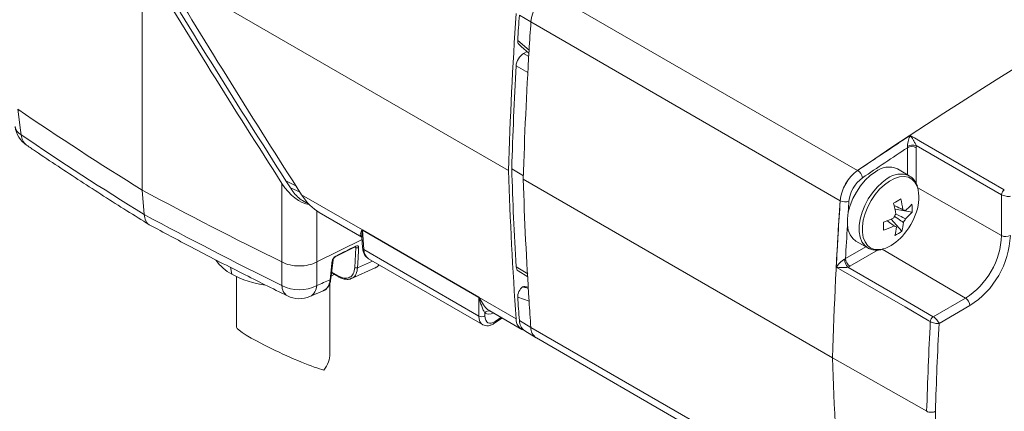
# Model space of a CAD drawing. Header units: millimetres. Extents: x 5 to 415, y 5 to 292.
# Tile 3 of 57: x 43 to 90, y 37 to 55. Entities that reach past the tile are written whole.
import ezdxf

# ---------------------------------------------------------------- set-up
doc = ezdxf.new("R2010")
doc.units = ezdxf.units.MM

msp = doc.modelspace()

# ---------------------------------------------------------------- linework, layer by layer
at = {"color": 7, "linetype": 'Continuous', "lineweight": 15}
for p, q in [((48.918, 47.166), (48.918, 58.281)), ((49.868, 57.733), (66.551, 48.102)), ((83.351, 48.11), (68.466, 56.703)), ((67.627, 55.247), (67.071, 55.578)), ((82.512, 46.654), (67.627, 55.247)), ((66.993, 54.364), (67.54, 53.887)), ((67.266, 47.856), (66.705, 48.191)), ((85.837, 47.851), (85.264, 48.182)), ((55.644, 43.71), (55.644, 47.484)), ((82.143, 39.101), (67.259, 47.694)), ((85.853, 47.842), (85.837, 47.851)), ((49.012, 45.991), (48.918, 47.166)), ((56.594, 46.936), (59.515, 45.249)), ((90.279, 44.98), (90.279, 46.942)), ((56.862, 46.523), (56.958, 46.479)), ((57.436, 46.092), (59.492, 44.905)), ((85.975, 46.099), (85.152, 46.245)), ((85.481, 45.193), (84.965, 45.77)), ((59.524, 45.248), (65.123, 42.015)), ((65.124, 42.008), (59.524, 45.24)), ((59.524, 45.24), (59.583, 44.307)), ((57.324, 43.708), (59.5, 44.782)), ((59.491, 44.923), (59.525, 44.382)), ((59.492, 44.919), (59.492, 44.927)), ((83.265, 44.717), (83.837, 44.387)), ((58.213, 43.957), (59.17, 44.431)), ((59.15, 43.439), (59.195, 44.402)), ((59.583, 44.307), (65.121, 41.11)), ((83.792, 44.416), (83.837, 44.387)), ((58.001, 42.893), (58.103, 43.81)), ((59.818, 43.862), (65.3, 40.697)), ((58.034, 43.189), (58.36, 43.002)), ((58.998, 42.919), (60.128, 43.432)), ((67.014, 43.281), (67.479, 42.995)), ((53.457, 43.005), (53.457, 40.574)), ((57.957, 39.304), (57.957, 42.708)), ((58.165, 43.114), (58.028, 43.04)), ((56.993, 42.049), (57.631, 42.324)), ((67.497, 42.497), (67.335, 42.525)), ((65.121, 41.11), (65.124, 42.008)), ((65.133, 42.006), (66.92, 40.974)), ((67.54, 41.825), (66.993, 42.023)), ((86.991, 41.079), (88.544, 41.976)), ((65.416, 41.247), (65.416, 41.118)), ((65.643, 41.354), (67.186, 40.463)), ((65.645, 41.357), (65.666, 41.342)), ((88.755, 41.61), (87.268, 40.752)), ((65.873, 40.768), (66.231, 41.015)), ((67.627, 40.566), (67.071, 40.899)), ((67.327, 40.398), (67.886, 40.06)), ((82.512, 31.973), (67.627, 40.566)), ((67.894, 40.055), (82.778, 31.462)), ((86.674, 36.53), (82.143, 39.101))]:
    msp.add_line(p, q, dxfattribs=at)
at = {"color": 144, "linetype": 'Continuous', "lineweight": 0}
for p, q in [((67.268, 53.727), (67.443, 53.828)), ((83.353, 48.109), (83.351, 48.11)), ((55.835, 47.613), (56.052, 47.275)), ((82.514, 46.653), (82.512, 46.654)), ((85.494, 46.24), (85.106, 46.427))]:
    msp.add_line(p, q, dxfattribs=at)
at = {"color": 8, "linetype": 'Continuous', "lineweight": 15}
for p, q in [((67.268, 53.727), (67.522, 53.581)), ((67.486, 52.813), (66.915, 53.142)), ((85.751, 47.901), (85.751, 49.201)), ((86.174, 49.203), (86.174, 47.468)), ((56.321, 47.362), (55.835, 47.613)), ((56.052, 47.275), (56.517, 47.058)), ((86.244, 47.269), (90.279, 44.98)), ((57.324, 46.162), (57.324, 43.708)), ((59.517, 45.245), (59.524, 45.241)), ((59.195, 44.402), (59.156, 44.424)), ((82.767, 43.868), (83.751, 44.436)), ((84.336, 44.286), (82.978, 43.502)), ((84.537, 44.33), (88.544, 41.976)), ((59.286, 43.432), (60.002, 43.755)), ((53.165, 43.453), (53.232, 43.124)), ((58.037, 43.218), (58.339, 43.045)), ((67.472, 43.138), (66.915, 43.482)), ((65.912, 40.853), (66.186, 41.041))]:
    msp.add_line(p, q, dxfattribs=at)
at = {"color": 7, "linetype": 'Continuous', "lineweight": 15, "flags": 128}
for points in [[(67.055, 54.165), (67.165, 54.069), (67.532, 53.75)], [(42.928, 51.051), (43.069, 50.047), (43.101, 49.821)], [(85.881, 49.792), (86.093, 49.67), (86.379, 49.505), (87.52, 48.847), (90.41, 47.18)], [(90.279, 46.942), (88.225, 48.126), (86.164, 49.314)], [(59.331, 44.395), (59.324, 44.242), (59.295, 43.631), (59.286, 43.432)], [(55.647, 42.579), (55.647, 42.787), (55.647, 43.708)], [(57.321, 43.707), (57.322, 42.785), (57.322, 42.577)], [(57.966, 42.854), (57.984, 43.012), (58.054, 43.644), (58.068, 43.77)], [(86.85, 40.845), (86.777, 40.887), (85.636, 41.546), (82.535, 43.338), (82.323, 43.461)], [(82.879, 43.456), (84.939, 42.266), (86.991, 41.079)]]:
    msp.add_lwpolyline(points, dxfattribs=at)
at = {"color": 144, "linetype": 'Continuous', "lineweight": 0, "flags": 128}
msp.add_lwpolyline([(84.205, 48.047), (83.954, 47.863), (83.712, 47.634), (83.489, 47.367), (83.29, 47.071), (83.123, 46.754), (82.992, 46.428), (82.902, 46.102), (82.856, 45.788), (82.856, 45.494), (82.9, 45.232), (82.989, 45.009), (83.118, 44.832), (83.265, 44.717)], dxfattribs=at)
at = {"color": 8, "linetype": 'Continuous', "lineweight": 15, "flags": 128}
for points in [[(84.778, 47.716), (84.526, 47.533), (84.285, 47.304), (84.061, 47.037), (83.863, 46.74), (83.695, 46.423), (83.565, 46.097), (83.475, 45.771), (83.429, 45.457), (83.428, 45.164), (83.473, 44.901), (83.561, 44.678), (83.691, 44.501), (83.792, 44.416)], [(84.881, 47.6), (84.639, 47.423), (84.406, 47.203), (84.191, 46.945), (83.999, 46.659), (83.838, 46.354), (83.712, 46.039), (83.625, 45.725), (83.581, 45.422), (83.58, 45.139), (83.623, 44.886), (83.709, 44.671), (83.833, 44.5), (83.994, 44.38), (84.184, 44.313), (84.399, 44.303), (84.572, 44.332)], [(86.228, 47.318), (86.217, 47.347), (86.111, 47.541), (85.968, 47.687), (85.792, 47.781), (85.588, 47.82), (85.364, 47.802), (85.126, 47.728), (84.881, 47.6)], [(82.935, 46.634), (82.912, 46.287), (82.899, 46.088)], [(83.837, 44.387), (83.857, 44.376), (83.98, 44.325)]]:
    msp.add_lwpolyline(points, dxfattribs=at)
at = {"color": 7, "linetype": 'Continuous', "lineweight": 15}
for centre, radius, start, end in [((206.089, -132.67), 218.509, 115.82056, 124.17406), ((69.663, 55.044), 2.046, 125.7994, 174.3047), ((266.996, 42.103), 200.535, 176.12502, 178.28575), ((272.616, 41.696), 206.013, 176.13627, 176.47463), ((273.063, 41.372), 205.903, 176.1362, 176.51521), ((266.549, 41.742), 199.379, 176.5077, 178.28954), ((137.607, 190.511), 168.562, 235.82849, 238.25435), ((44.087, 50.398), 1.3, 187.998, 235.8451), ((219.894, -154.268), 244.131, 123.29406, 124.00692), ((86.028, 48.746), 0.585, 76.6217, 118.4897), ((220.148, -154.665), 244.181, 123.39443, 124.00659), ((85.964, 48.791), 0.462, 62.9222, 117.3664), ((235.054, 53.245), 168.581, 181.74833, 184.17415), ((83.086, 47.687), 0.499, 7.7106, 57.7064), ((236.861, 52.885), 169.682, 181.75312, 183.73724), ((84.501, 46.478), 1.574, 125.7994, 174.3047), ((143.932, 223.751), 200.524, 241.71693, 243.87763), ((84.378, 46.795), 1.923, 339.6188, 15.7801), ((90.593, 46.924), 0.315, 125.4523, 176.8123), ((282.588, 33.102), 200.535, 176.12502, 178.28575), ((286.373, 32.879), 204.324, 176.13456, 177.03128), ((82.745, 47.094), 0.498, 242.3204, 292.4797), ((81.796, 52.161), 6.52, 300.2851, 303.8011), ((81.224, 45.459), 4.006, 7.9033, 15.5136), ((81.563, 45.671), 4.006, 7.9033, 15.5136), ((83.831, 46.211), 2.148, 357.0092, 7.2575), ((83.133, 47.103), 3.2, 317.7931, 342.2122), ((85.521, 46.066), 0.156, 42.051, 86.2812), ((84.277, 47.541), 2.228, 308.0976, 319.677), ((83.335, 49.403), 3.981, 288.3805, 296.2395), ((77.804, 45.18), 6.8, 0.5171, 3.7496), ((83.545, 45.747), 2.014, 344.0297, 356.074), ((84.928, 46.066), 0.775, 323.8619, 338.9237), ((83.349, 49.019), 3.981, 288.3805, 296.2395), ((84.094, 47.031), 2.303, 297.0596, 307.0266), ((83.978, 46.232), 1.99, 287.3569, 320.026), ((86.529, 45.142), 3.753, 302.4764, 357.5236), ((86.505, 45.156), 4.2, 302.3869, 357.6131), ((90.489, 45.391), 0.462, 242.9222, 297.3664), ((-49.643, 262.955), 244.091, 296.22838, 296.47932), ((54.371, 45.207), 2.375, 216.532, 241.3355), ((83.298, 43.857), 0.58, 181.4973, 223.7695), ((83.229, 43.89), 0.462, 182.6294, 237.0819), ((55.447, 47.148), 4.593, 241.1727, 262.5229), ((59.225, 43.56), 0.141, 238.2991, 295.8226), ((56.486, 44.175), 1.803, 242.2696, 297.6234), ((56.486, 43.241), 1.3, 243.8391, 293.0442), ((230.092, 52.838), 163.457, 183.79386, 184.18865), ((230.774, 52.514), 163.584, 183.7467, 184.18855), ((88.293, 41.589), 0.462, 2.6294, 57.0819), ((65.262, 41.359), 0.286, 240.4053, 302.4824), ((67.479, 40.947), 0.559, 177.2077, 251.0607), ((67.682, 40.895), 0.61, 179.5933, 234.4607), ((284.309, 30.641), 197.723, 177.04187, 178.29314), ((87.163, 40.816), 0.315, 123.1769, 174.7933), ((68.216, 40.548), 0.589, 178.2177, 236.8225), ((284.368, 30.645), 197.359, 177.06457, 178.29073), ((250.646, 44.244), 168.581, 181.74833, 184.17415), ((257.973, 41.787), 170.957, 181.76162, 183.11098)]:
    msp.add_arc(centre, radius, start, end, dxfattribs=at)
at = {"color": 144, "linetype": 'Continuous', "lineweight": 0}
for centre, radius, start, end in [((264.731, 42.28), 198.114, 176.8573, 178.29052), ((237.114, 53.423), 170.489, 181.75865, 183.34278), ((84.548, 46.451), 2.046, 125.7994, 174.3047), ((84.549, 46.45), 2.046, 125.7994, 174.3047), ((84.848, 47.226), 1.043, 66.4551, 128.0487), ((84.263, 47.924), 2.228, 308.0976, 319.677), ((85.818, 45.553), 0.775, 143.8619, 158.9237), ((59.31, 45.14), 0.232, 25.2147, 27.9176), ((59.352, 45.235), 0.172, 1.7483, 4.1729), ((85.225, 45.553), 0.156, 222.051, 266.2812), ((83.206, 45.535), 2.014, 344.0297, 356.074), ((59.147, 44.469), 0.0444, 302.5018, 1.8374), ((59.269, 44.522), 0.141, 238.2997, 295.8166), ((64.951, 42.002), 0.172, 1.7483, 4.1729), ((64.88, 42.245), 0.348, 315.6394, 316.6618)]:
    msp.add_arc(centre, radius, start, end, dxfattribs=at)
at = {"color": 8, "linetype": 'Continuous', "lineweight": 15}
for centre, radius, start, end in [((43.352, 50.324), 0.562, 190.9072, 243.5022), ((43.742, 49.835), 0.641, 181.2606, 233.2225), ((85.421, 46.895), 1.043, 66.4551, 128.0487), ((285.846, 32.915), 203.373, 176.46505, 176.91273), ((59.62, 44.396), 0.0956, 188.2694, 247.6498), ((58.051, 43.82), 0.0528, 288.8839, 349.638), ((58.191, 43.993), 0.0417, 299.33, 3.8872), ((57.949, 42.904), 0.053, 288.943, 348.7403), ((58.384, 43.041), 0.0453, 174.565, 246.7046), ((56.213, 42.555), 0.567, 177.5467, 238.0268), ((56.7, 42.592), 0.622, 298.2764, 358.6199), ((65.588, 41.172), 0.187, 69.4165, 156.642), ((65.81, 40.849), 0.102, 307.5963, 2.1938)]:
    msp.add_arc(centre, radius, start, end, dxfattribs=at)
at = {"color": 7, "linetype": 'Continuous', "lineweight": 15}
for centre, major_axis, ratio, start_param, end_param in [((182.249, 146.393), (-138.245, 239.434), 0.577335, 1.605662, 1.651726), ((183.199, 145.844), (-138.245, 239.434), 0.577335, 1.605662, 1.651726), ((56.486, 48.142), (-0.919, 1.592), 0.577335, 1.651726, 2.730281), ((57.436, 47.593), (-0.919, 1.592), 0.577335, 1.651726, 2.356235), ((60.339, 44.716), (0.535, 0.846), 0.633362, 3.131311, 3.167212), ((67.17, 42.148), (0.209, 0.362), 0.55294, 0.200831, 0.604322), ((65.932, 41.495), (0.372, 0.709), 0.506008, 2.370428, 3.906318), ((55.707, 39.541), (2.248, -1.044), 0.097284, 3.186758, 5.811889), ((55.707, 39.062), (2.23, 0.444), 0.670534, 5.63408, 6.150542)]:
    msp.add_ellipse(centre, major_axis=major_axis, ratio=ratio, start_param=start_param, end_param=end_param, dxfattribs=at)
at = {"color": 8, "linetype": 'Continuous', "lineweight": 15}
for centre, major_axis, ratio, start_param, end_param in [((60.339, 44.716), (0.535, 0.846), 0.633362, 2.416639, 3.131311), ((66.106, 42.58), (0.697, 1.329), 0.506008, 3.1524, 3.653096), ((65.779, 41.575), (0.471, 0.883), 0.520363, 2.373738, 3.147381)]:
    msp.add_ellipse(centre, major_axis=major_axis, ratio=ratio, start_param=start_param, end_param=end_param, dxfattribs=at)
at = {"color": 144, "linetype": 'Continuous', "lineweight": 0}
for points in [[(55.835, 47.613), (53.549, 51.177), (51.31, 54.772), (49.119, 58.397)], [(85.637, 46.171), (85.602, 46.188), (85.567, 46.205), (85.532, 46.222)]]:
    msp.add_open_spline(points, degree=3, dxfattribs=at)
at = {"color": 7, "linetype": 'Continuous', "lineweight": 15}
for points, knots in [([(67.057, 54.168), (67.053, 54.17), (67.026, 54.185), (66.997, 54.25), (66.994, 54.325), (66.993, 54.364)], [0, 0, 0, 0, 0.083642, 0.522692, 1, 1, 1, 1]), ([(85.749, 49.26), (85.744, 49.31), (85.751, 49.368), (85.77, 49.471), (85.782, 49.518), (85.822, 49.65), (85.851, 49.726), (85.881, 49.792)], [0, 0, 0, 0, 0.25, 0.25, 0.5, 0.5, 1, 1, 1, 1]), ([(86.164, 49.314), (86.154, 49.34), (86.142, 49.365), (86.119, 49.415), (86.107, 49.438), (86.072, 49.505), (86.048, 49.547), (85.976, 49.664), (85.928, 49.732), (85.881, 49.792)], [0, 0, 0, 0, 0.125, 0.125, 0.25, 0.25, 0.5, 0.5, 1, 1, 1, 1]), ([(43.359, 49.323), (43.503, 49.225), (44.359, 48.642), (45.958, 47.589), (47.786, 46.412), (48.905, 45.722), (49.271, 45.497)], [0, 0, 0, 0, 0.074999, 0.447266, 0.81936, 1, 1, 1, 1]), ([(86.225, 47.355), (86.222, 47.364), (86.199, 47.456), (86.113, 47.597), (85.99, 47.753), (85.889, 47.812), (85.852, 47.834)], [0, 0, 0, 0, 0.0412895, 0.4180497, 0.7846841, 1, 1, 1, 1]), ([(90.279, 46.942), (90.336, 46.909), (90.416, 46.882), (90.573, 46.855), (90.647, 46.855), (90.701, 46.866)], [0, 0, 0, 0, 0.5, 0.5, 1, 1, 1, 1]), ([(49.294, 45.487), (49.283, 45.49), (49.189, 45.514), (49.073, 45.678), (49.032, 45.887), (49.012, 45.991)], [0, 0, 0, 0, 0.059853, 0.529924, 1, 1, 1, 1]), ([(85.106, 46.428), (85.209, 46.378), (85.351, 46.31), (85.493, 46.241), (85.531, 46.222)], [0, 0, 0, 0, 0.730155, 1, 1, 1, 1]), ([(85.192, 46.009), (85.304, 45.956), (85.457, 45.882), (85.61, 45.808), (85.651, 45.788)], [0, 0, 0, 0, 0.727699, 1, 1, 1, 1]), ([(85.554, 45.609), (85.516, 45.635), (85.373, 45.73), (85.231, 45.826), (85.128, 45.896)], [0, 0, 0, 0, 0.271253, 1, 1, 1, 1]), ([(49.292, 45.482), (49.955, 45.127), (51.423, 44.341), (53.631, 43.205), (55.189, 42.434), (55.914, 42.075)], [0, 0, 0, 0, 0.305979, 0.676927, 1, 1, 1, 1]), ([(59.525, 44.382), (59.529, 44.343), (59.539, 44.243), (59.592, 44.097), (59.678, 43.961), (59.76, 43.906), (59.796, 43.882)], [0, 0, 0, 0, 0.186088, 0.487571, 0.777274, 1, 1, 1, 1]), ([(83.787, 44.426), (83.803, 44.412), (83.874, 44.355), (84.029, 44.3), (84.241, 44.271), (84.412, 44.279), (84.51, 44.31), (84.532, 44.317)], [0, 0, 0, 0, 0.083547, 0.361866, 0.638679, 0.920185, 1, 1, 1, 1]), ([(57.321, 43.707), (57.204, 43.645), (57.073, 43.598), (56.786, 43.533), (56.636, 43.517), (56.179, 43.517), (55.881, 43.585), (55.647, 43.708)], [0, 0, 0, 0, 0.25, 0.25, 0.5, 0.5, 1, 1, 1, 1]), ([(58.233, 43.996), (58.194, 43.976), (58.154, 43.941), (58.093, 43.858), (58.073, 43.811), (58.068, 43.77)], [0, 0, 0, 0, 0.5, 0.5, 1, 1, 1, 1]), ([(58.104, 43.81), (58.104, 43.812), (58.104, 43.817), (58.109, 43.838), (58.123, 43.868), (58.146, 43.901), (58.173, 43.93), (58.197, 43.949), (58.208, 43.954), (58.212, 43.956)], [0, 0, 0, 0, 0.040047, 0.19549, 0.363886, 0.546065, 0.739856, 0.909195, 1, 1, 1, 1]), ([(82.718, 43.842), (82.671, 43.822), (82.624, 43.786), (82.545, 43.718), (82.511, 43.684), (82.416, 43.583), (82.365, 43.52), (82.323, 43.461)], [0, 0, 0, 0, 0.25, 0.25, 0.5, 0.5, 1, 1, 1, 1]), ([(58.339, 43.045), (58.55, 42.925), (58.753, 42.898), (58.975, 43.007), (59.035, 43.066), (59.121, 43.227), (59.145, 43.325), (59.15, 43.439)], [0, 0, 0, 0, 0.5, 0.5, 0.75, 0.75, 1, 1, 1, 1]), ([(60.118, 43.427), (60.133, 43.432), (60.203, 43.454), (60.272, 43.507), (60.311, 43.564), (60.317, 43.573)], [0, 0, 0, 0, 0.194542, 0.876176, 1, 1, 1, 1]), ([(82.879, 43.456), (82.852, 43.452), (82.824, 43.448), (82.77, 43.444), (82.744, 43.442), (82.667, 43.439), (82.619, 43.439), (82.482, 43.443), (82.399, 43.45), (82.323, 43.461)], [0, 0, 0, 0, 0.125, 0.125, 0.25, 0.25, 0.5, 0.5, 1, 1, 1, 1]), ([(57.628, 42.323), (57.645, 42.328), (57.717, 42.35), (57.818, 42.44), (57.921, 42.587), (57.981, 42.742), (57.992, 42.855), (57.996, 42.896)], [0, 0, 0, 0, 0.077706, 0.332753, 0.588028, 0.846103, 1, 1, 1, 1]), ([(58.36, 43.003), (58.423, 42.971), (58.552, 42.904), (58.742, 42.869), (58.901, 42.873), (58.982, 42.915), (59.011, 42.93)], [0, 0, 0, 0, 0.272258, 0.558774, 0.842173, 1, 1, 1, 1]), ([(66.993, 42.023), (66.988, 42.102), (67.009, 42.196), (67.095, 42.376), (67.159, 42.458), (67.228, 42.511)], [0, 0, 0, 0, 0.5, 0.5, 1, 1, 1, 1]), ([(67.228, 42.511), (67.261, 42.503), (67.327, 42.488), (67.419, 42.465), (67.478, 42.45), (67.505, 42.444)], [0, 0, 0, 0, 0.357601, 0.715209, 1, 1, 1, 1]), ([(65.416, 41.247), (65.392, 41.289), (65.364, 41.341), (65.311, 41.455), (65.285, 41.516), (65.236, 41.646), (65.213, 41.714), (65.181, 41.819), (65.171, 41.854), (65.156, 41.909), (65.151, 41.927), (65.144, 41.955), (65.141, 41.964), (65.136, 41.983), (65.133, 41.992), (65.129, 42.002)], [0, 0, 0, 0, 0.25, 0.25, 0.5, 0.5, 0.75, 0.75, 0.875, 0.875, 0.9375, 0.9375, 0.96875, 0.96875, 1, 1, 1, 1]), ([(65.318, 40.691), (65.357, 40.674), (65.441, 40.636), (65.586, 40.641), (65.733, 40.682), (65.826, 40.74), (65.873, 40.768)], [0, 0, 0, 0, 0.221218, 0.476043, 0.740987, 1, 1, 1, 1]), ([(86.85, 40.845), (86.908, 40.812), (86.987, 40.783), (87.142, 40.749), (87.215, 40.744), (87.268, 40.752)], [0, 0, 0, 0, 0.5, 0.5, 1, 1, 1, 1]), ([(86.991, 41.079), (87.049, 41.046), (87.111, 40.991), (87.214, 40.868), (87.251, 40.804), (87.268, 40.752)], [0, 0, 0, 0, 0.5, 0.5, 1, 1, 1, 1]), ([(86.674, 36.53), (86.731, 36.498), (86.808, 36.48), (86.964, 36.481), (87.042, 36.5), (87.097, 36.531)], [0, 0, 0, 0, 0.5, 0.5, 1, 1, 1, 1])]:
    msp.add_open_spline(points, degree=3, knots=knots, dxfattribs=at)
at = {"color": 144, "linetype": 'Continuous', "lineweight": 0}
for points, knots in [([(66.915, 53.142), (66.921, 53.248), (66.961, 53.37), (67.091, 53.584), (67.178, 53.675), (67.268, 53.727)], [0, 0, 0, 0, 0.5, 0.5, 1, 1, 1, 1]), ([(56.863, 46.538), (56.762, 46.588), (56.489, 46.726), (56.227, 47.016), (56.082, 47.231), (56.052, 47.275)], [0, 0, 0, 0, 0.314697, 0.859371, 1, 1, 1, 1]), ([(85.109, 45.448), (85.074, 45.472), (84.956, 45.554), (84.838, 45.635), (84.755, 45.692)], [0, 0, 0, 0, 0.297967, 1, 1, 1, 1]), ([(59.515, 45.249), (59.516, 45.25), (59.518, 45.25), (59.52, 45.249), (59.521, 45.249), (59.522, 45.248), (59.524, 45.248)], [0, 0, 0, 0, 0.00000753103, 0.00000753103, 0.00000753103, 0.00001383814, 0.00001383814, 0.00001383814, 0.00001383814]), ([(59.524, 45.24), (59.524, 45.24), (59.524, 45.241), (59.523, 45.241), (59.523, 45.241), (59.522, 45.241), (59.522, 45.241), (59.522, 45.241), (59.521, 45.24), (59.521, 45.24), (59.52, 45.24), (59.52, 45.24), (59.52, 45.239)], [0, 0, 0, 0, 0.000001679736, 0.000001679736, 0.000001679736, 0.000003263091, 0.000003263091, 0.000003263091, 0.000006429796, 0.000006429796, 0.000006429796, 0.000007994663, 0.000007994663, 0.000007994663, 0.000007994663]), ([(59.179, 44.441), (59.182, 44.439), (59.191, 44.434), (59.196, 44.419), (59.195, 44.407), (59.195, 44.402)], [0, 0, 0, 0, 0.294668, 0.740241, 1, 1, 1, 1]), ([(59.331, 44.395), (59.333, 44.435), (59.319, 44.465), (59.267, 44.493), (59.23, 44.49), (59.191, 44.47)], [0, 0, 0, 0, 0.5, 0.5, 1, 1, 1, 1]), ([(66.915, 43.482), (66.922, 43.441), (66.936, 43.359), (66.978, 43.295), (67.012, 43.284), (67.015, 43.283)], [0, 0, 0, 0, 0.479816, 0.9596353, 1, 1, 1, 1]), ([(65.123, 42.015), (65.125, 42.014), (65.127, 42.013), (65.128, 42.011), (65.13, 42.01), (65.131, 42.008), (65.133, 42.006)], [0, 0, 0, 0, 0.00000679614, 0.00000679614, 0.00000679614, 0.0000138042, 0.0000138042, 0.0000138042, 0.0000138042]), ([(65.129, 42.002), (65.128, 42.003), (65.127, 42.004), (65.126, 42.005), (65.126, 42.006), (65.125, 42.006), (65.125, 42.007), (65.125, 42.007), (65.124, 42.007), (65.124, 42.008)], [0, 0, 0, 0, 0.000004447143, 0.000004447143, 0.000004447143, 0.000006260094, 0.000006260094, 0.000006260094, 0.000007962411, 0.000007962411, 0.000007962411, 0.000007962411])]:
    msp.add_open_spline(points, degree=3, knots=knots, dxfattribs=at)
at = {"color": 7, "linetype": 'Continuous', "lineweight": 15}
for points in [[(43.101, 49.821), (45.021, 48.519), (46.991, 47.242), (49.012, 45.991)], [(86.164, 49.314), (86.17, 49.276), (86.174, 49.238), (86.174, 49.203)], [(85.751, 49.201), (85.752, 49.22), (85.752, 49.24), (85.749, 49.26)], [(49.012, 45.991), (51.178, 44.825), (53.39, 43.687), (55.647, 42.579)], [(55.647, 43.708), (55.646, 43.709), (55.645, 43.709), (55.644, 43.71)], [(57.324, 43.708), (57.323, 43.708), (57.322, 43.707), (57.321, 43.707)], [(82.718, 43.842), (82.736, 43.85), (82.752, 43.859), (82.767, 43.868)], [(82.978, 43.502), (82.948, 43.485), (82.915, 43.469), (82.879, 43.456)], [(57.322, 42.577), (57.537, 42.669), (57.752, 42.761), (57.966, 42.854)]]:
    msp.add_open_spline(points, degree=3, dxfattribs=at)
at = {"color": 8, "linetype": 'Continuous', "lineweight": 15}
for points, knots in [([(59.489, 44.918), (59.478, 44.926), (59.412, 44.971), (59.414, 45.052), (59.446, 45.155), (59.48, 45.22), (59.506, 45.246), (59.512, 45.248), (59.515, 45.249)], [0, 0, 0, 0, 0.090376, 0.498665, 0.764873, 0.958149, 0.978975, 1, 1, 1, 1]), ([(59.52, 45.239), (59.519, 45.237), (59.515, 45.231), (59.492, 45.138), (59.477, 45.029), (59.492, 44.937), (59.494, 44.927)], [0, 0, 0, 0, 0.031396, 0.066249, 0.897546, 1, 1, 1, 1]), ([(59.286, 43.432), (59.269, 43.329), (59.235, 43.123), (59.117, 42.957), (59.015, 42.934), (58.994, 42.929)], [0, 0, 0, 0, 0.44496, 0.89011, 1, 1, 1, 1]), ([(60.126, 43.434), (60.199, 43.462), (60.274, 43.492), (60.311, 43.573), (60.312, 43.576)], [0, 0, 0, 0, 0.957998, 1, 1, 1, 1]), ([(57.631, 42.325), (57.698, 42.363), (57.842, 42.445), (57.936, 42.659), (57.96, 42.812), (57.966, 42.854)], [0, 0, 0, 0, 0.395643, 0.837016, 1, 1, 1, 1]), ([(65.133, 42.006), (65.136, 42.001), (65.144, 41.991), (65.213, 41.864), (65.329, 41.653), (65.519, 41.438), (65.612, 41.378), (65.645, 41.357)], [0, 0, 0, 0, 0.018565, 0.036954, 0.441709, 0.802224, 1, 1, 1, 1])]:
    msp.add_open_spline(points, degree=3, knots=knots, dxfattribs=at)

doc.saveas('drawing.dxf')
